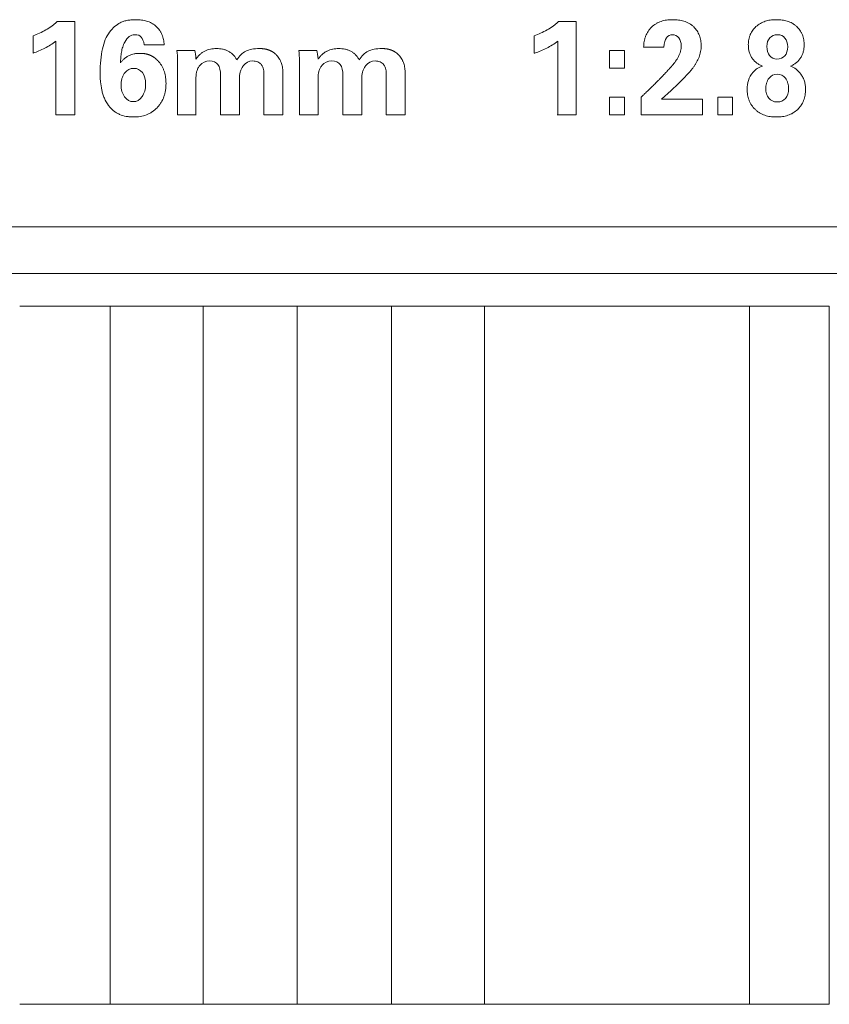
# Model space of a CAD drawing. Header units: millimetres. Extents: x 2789 to 5289, y -3142 to -1142.
# Tile 8 of 21: x 3420 to 3767, y -2689 to -2267. Entities that reach past the tile are written whole.
import ezdxf

# ---------------------------------------------------------------- set-up
doc = ezdxf.new("R2010")
doc.units = ezdxf.units.MM

msp = doc.modelspace()

# ---------------------------------------------------------------- linework, layer by layer
at = {"lineweight": 18}
for p, q in [((3443.29089, -2268.15503), (3436.06913, -2268.15503)), ((3443.56229, -2268.15503), (3443.29089, -2268.15503)), ((3443.56229, -2308.15503), (3443.56229, -2268.15503)), ((3469.86788, -2267.31938), (3469.66644, -2267.31938)), ((3650.95149, -2268.15503), (3651.23168, -2268.15503)), ((3658.43379, -2268.15503), (3651.23168, -2268.15503)), ((3658.43379, -2308.15503), (3658.43379, -2268.15503)), ((3699.52815, -2267.31938), (3699.93754, -2267.31938)), ((3743.9037, -2267.31938), (3744.43111, -2267.31938)), ((3425.66523, -2274.25531), (3425.66523, -2281.69263)), ((3640.4515, -2274.25531), (3640.4515, -2281.69263)), ((3435.39764, -2276.53943), (3435.39764, -2308.15503)), ((3473.32801, -2278.09932), (3481.75103, -2278.09932)), ((3481.92041, -2278.09932), (3481.75103, -2278.09932)), ((3650.55766, -2276.53943), (3650.55766, -2308.15503)), ((3471.65171, -2281.74834), (3471.45502, -2281.74834)), ((3494.98852, -2280.49486), (3487.37571, -2280.49486)), ((3504.40613, -2279.68706), (3504.29656, -2279.68706)), ((3522.79197, -2279.68706), (3522.7313, -2279.68706)), ((3547.34216, -2280.49486), (3539.64888, -2280.49486)), ((3556.68934, -2279.68706), (3556.71882, -2279.68706)), ((3575.11527, -2279.68706), (3575.19376, -2279.68706)), ((3640.4515, -2281.69263), (3640.70376, -2281.69263)), ((3672.70586, -2280.49486), (3673.04391, -2280.49486)), ((3672.70586, -2280.49486), (3672.70586, -2288.12717)), ((3679.26032, -2280.49486), (3673.04391, -2280.49486)), ((3679.26032, -2288.12717), (3679.26032, -2280.49486)), ((3687.40194, -2279.07425), (3687.77908, -2279.07425)), ((3687.77908, -2279.07425), (3696.08532, -2279.07425)), ((3487.59766, -2284.86812), (3487.59766, -2308.15503)), ((3539.87349, -2284.86812), (3539.87349, -2308.15503)), ((3506.08323, -2291.33052), (3506.08323, -2308.15503)), ((3524.63741, -2290.80127), (3524.63741, -2308.15503)), ((3532.77791, -2308.15503), (3532.77791, -2290.18846)), ((3558.51493, -2291.33052), (3558.51493, -2308.15503)), ((3577.09683, -2290.80127), (3577.09683, -2308.15503)), ((3585.17525, -2308.15503), (3585.17525, -2290.18846)), ((3672.70586, -2288.12717), (3673.04391, -2288.12717)), ((3673.04391, -2288.12717), (3679.26032, -2288.12717)), ((3495.51723, -2308.15503), (3495.51723, -2292.05475)), ((3514.13378, -2308.15503), (3514.13378, -2292.47258)), ((3547.87565, -2308.15503), (3547.87565, -2292.05475)), ((3566.59324, -2308.15503), (3566.59324, -2292.47258)), ((3672.70586, -2300.52272), (3673.04391, -2300.52272)), ((3672.70586, -2300.52272), (3672.70586, -2308.15503)), ((3679.26032, -2300.52272), (3673.04391, -2300.52272)), ((3679.26032, -2308.15503), (3679.26032, -2300.52272)), ((3686.33791, -2300.52272), (3686.33791, -2308.15503)), ((3712.6616, -2301.35837), (3695.08065, -2301.35837)), ((3712.6616, -2308.15503), (3712.6616, -2301.35837)), ((3719.23576, -2300.52272), (3719.69757, -2300.52272)), ((3719.23576, -2300.52272), (3719.23576, -2308.15503)), ((3725.54798, -2300.52272), (3719.69757, -2300.52272)), ((3725.54798, -2308.15503), (3725.54798, -2300.52272)), ((3435.39764, -2308.15503), (3443.29089, -2308.15503)), ((3443.56229, -2308.15503), (3443.29089, -2308.15503)), ((3487.59766, -2308.15503), (3495.51723, -2308.15503)), ((3495.65009, -2308.15503), (3495.51723, -2308.15503)), ((3506.08323, -2308.15503), (3514.13378, -2308.15503)), ((3514.21726, -2308.15503), (3514.13378, -2308.15503)), ((3524.63741, -2308.15503), (3532.74379, -2308.15503)), ((3532.77791, -2308.15503), (3532.74379, -2308.15503)), ((3539.87349, -2308.15503), (3547.87565, -2308.15503)), ((3558.48068, -2308.15503), (3558.51493, -2308.15503)), ((3558.51493, -2308.15503), (3566.59324, -2308.15503)), ((3577.01329, -2308.15503), (3577.09683, -2308.15503)), ((3577.09683, -2308.15503), (3585.17525, -2308.15503)), ((3650.27925, -2308.15503), (3650.55766, -2308.15503)), ((3650.55766, -2308.15503), (3658.43379, -2308.15503)), ((3672.70586, -2308.15503), (3673.04391, -2308.15503)), ((3673.04391, -2308.15503), (3679.26032, -2308.15503)), ((3686.33791, -2308.15503), (3686.71222, -2308.15503)), ((3686.71222, -2308.15503), (3712.6616, -2308.15503)), ((3719.23576, -2308.15503), (3719.69757, -2308.15503)), ((3719.69757, -2308.15503), (3725.54798, -2308.15503)), ((3468.85325, -2309.01854), (3468.64912, -2309.01854)), ((3743.99883, -2309.01854), (3744.5265, -2309.01854)), ((3923.60468, -2356.15503), (3356.60468, -2356.15503)), ((3209.45571, -2376.15503), (3919.60468, -2376.15503)), ((3358.60468, -2376.15503), (3919.60468, -2376.15503)), ((3419.94311, -2390.15503), (3458.7656, -2390.15503)), ((3498.57124, -2390.15503), (3458.7656, -2390.15503)), ((3458.7656, -2689.35503), (3458.7656, -2390.15503)), ((3498.57124, -2390.15503), (3538.85987, -2390.15503)), ((3498.57124, -2689.35503), (3498.57124, -2390.15503)), ((3579.25495, -2390.15503), (3538.85987, -2390.15503)), ((3538.85987, -2689.35503), (3538.85987, -2390.15503)), ((3579.25495, -2390.15503), (3619.24892, -2390.15503)), ((3579.25495, -2689.35503), (3579.25495, -2390.15503)), ((3732.74835, -2390.15503), (3619.24892, -2390.15503)), ((3619.24892, -2689.35503), (3619.24892, -2390.15503)), ((3732.74835, -2390.15503), (3766.99848, -2390.15503)), ((3732.74835, -2689.35503), (3732.74835, -2390.15503)), ((3766.99848, -2689.35503), (3766.99848, -2390.15503)), ((3419.94311, -2689.35503), (3458.7656, -2689.35503)), ((3498.57124, -2689.35503), (3458.7656, -2689.35503)), ((3538.85987, -2689.35503), (3498.57124, -2689.35503)), ((3579.25495, -2689.35503), (3538.85987, -2689.35503)), ((3619.24892, -2689.35503), (3579.25495, -2689.35503)), ((3732.74835, -2689.35503), (3619.24892, -2689.35503)), ((3766.99848, -2689.35503), (3732.74835, -2689.35503))]:
    msp.add_line(p, q, dxfattribs=at)
for points, knots in [([(3436.06913, -2268.15503), (3435.69181, -2268.50232), (3435.30396, -2268.83573), (3434.50916, -2269.47728), (3434.10224, -2269.78534), (3432.86104, -2270.67116), (3432.00443, -2271.21232), (3430.24493, -2272.21339), (3429.34772, -2272.67007), (3427.5258, -2273.51275), (3426.60106, -2273.89866), (3425.66523, -2274.25531)], [0, 0, 0, 0, 0.125, 0.125, 0.25, 0.25, 0.5, 0.5, 0.75, 0.75, 1, 1, 1, 1]), ([(3469.66644, -2267.31938), (3469.09812, -2267.31938), (3468.53088, -2267.33824), (3467.39897, -2267.42391), (3466.83562, -2267.49071), (3465.7254, -2267.68435), (3465.17726, -2267.81112), (3464.3688, -2268.06114), (3464.10162, -2268.15452), (3463.57269, -2268.36508), (3463.31128, -2268.48222), (3463.05631, -2268.61184)], [0, 0, 0, 0, 0.25, 0.25, 0.5, 0.5, 0.75, 0.75, 0.875, 0.875, 1, 1, 1, 1]), ([(3478.36308, -2270.10489), (3478.07276, -2269.85), (3477.61829, -2269.49544), (3477.13612, -2269.18145), (3476.8086, -2268.98103), (3476.6414, -2268.88507), (3475.79745, -2268.43094), (3475.09465, -2268.14731), (3474.00682, -2267.81944), (3473.63857, -2267.7265), (3472.89182, -2267.57052), (3472.51578, -2267.50803), (3471.38621, -2267.3621), (3470.62872, -2267.31938), (3469.86788, -2267.31938)], [0, 0, 0, 0, 0.125, 0.1875, 0.1875, 0.25, 0.25, 0.5, 0.5, 0.625, 0.625, 0.75, 0.75, 1, 1, 1, 1]), ([(3481.92041, -2278.09932), (3481.89061, -2277.72335), (3481.8496, -2277.349), (3481.74204, -2276.604), (3481.67531, -2276.23251), (3481.43221, -2275.13016), (3481.21484, -2274.41769), (3480.78733, -2273.39019), (3480.62787, -2273.05458), (3480.36017, -2272.56275), (3480.26618, -2272.40074), (3480.06811, -2272.08082), (3479.96411, -2271.92314), (3479.42501, -2271.15571), (3478.92756, -2270.60048), (3478.36308, -2270.10489)], [0, 0, 0, 0, 0.125, 0.125, 0.25, 0.25, 0.5, 0.5, 0.625, 0.625, 0.6875, 0.6875, 0.75, 0.75, 1, 1, 1, 1]), ([(3650.95149, -2268.15503), (3650.57415, -2268.50214), (3650.1859, -2268.83542), (3649.38942, -2269.47676), (3648.98121, -2269.78476), (3647.73469, -2270.67046), (3646.87265, -2271.2116), (3645.09759, -2272.21281), (3644.19043, -2272.6696), (3642.34389, -2273.5125), (3641.40449, -2273.89854), (3640.4515, -2274.25531)], [0, 0, 0, 0, 0.125, 0.125, 0.25, 0.25, 0.5, 0.5, 0.75, 0.75, 1, 1, 1, 1]), ([(3690.81277, -2270.51577), (3690.53742, -2270.78603), (3690.14576, -2271.2128), (3689.78781, -2271.67324), (3689.55688, -2271.98788), (3689.4451, -2272.14932), (3688.91094, -2272.96819), (3688.55874, -2273.66545), (3688.20628, -2274.58614), (3688.14018, -2274.77274), (3688.01665, -2275.15077), (3687.95914, -2275.34256), (3687.80089, -2275.91915), (3687.71379, -2276.30685), (3687.50159, -2277.47877), (3687.42529, -2278.27176), (3687.40194, -2279.07425)], [0, 0, 0, 0, 0.125, 0.1875, 0.1875, 0.25, 0.25, 0.5, 0.5, 0.5625, 0.5625, 0.625, 0.625, 0.75, 0.75, 1, 1, 1, 1]), ([(3699.52815, -2267.31938), (3699.13614, -2267.31938), (3698.74442, -2267.33185), (3697.96167, -2267.3851), (3697.56977, -2267.42603), (3696.40429, -2267.59603), (3695.64007, -2267.7717), (3694.51831, -2268.15199), (3694.14751, -2268.29877), (3693.41963, -2268.63471), (3693.06656, -2268.82193), (3692.04116, -2269.44323), (3691.40259, -2269.93687), (3690.81277, -2270.51577)], [0, 0, 0, 0, 0.125, 0.125, 0.25, 0.25, 0.5, 0.5, 0.625, 0.625, 0.75, 0.75, 1, 1, 1, 1]), ([(3708.89464, -2270.39126), (3708.59395, -2270.09818), (3708.27794, -2269.8286), (3707.61663, -2269.33407), (3707.2696, -2269.1083), (3706.20585, -2268.50478), (3705.46366, -2268.19662), (3704.31126, -2267.84391), (3703.91918, -2267.7445), (3703.13169, -2267.58016), (3702.73611, -2267.515), (3701.54449, -2267.36304), (3700.74363, -2267.31938), (3699.93754, -2267.31938)], [0, 0, 0, 0, 0.125, 0.125, 0.25, 0.25, 0.5, 0.5, 0.625, 0.625, 0.75, 0.75, 1, 1, 1, 1]), ([(3712.05723, -2278.545), (3712.05723, -2278.16008), (3712.04368, -2277.77633), (3711.98593, -2277.01148), (3711.94151, -2276.62908), (3711.75728, -2275.49567), (3711.56818, -2274.76541), (3711.17166, -2273.71306), (3711.02044, -2273.36905), (3710.67862, -2272.69803), (3710.49133, -2272.3774), (3709.88325, -2271.45735), (3709.4163, -2270.89971), (3708.89464, -2270.39126)], [0, 0, 0, 0, 0.125, 0.125, 0.25, 0.25, 0.5, 0.5, 0.625, 0.625, 0.75, 0.75, 1, 1, 1, 1]), ([(3735.56412, -2270.30839), (3735.31183, -2270.53941), (3735.06915, -2270.7824), (3734.60556, -2271.29531), (3734.38404, -2271.56608), (3733.7609, -2272.41866), (3733.40736, -2273.03091), (3733.05075, -2273.85634), (3732.98369, -2274.02443), (3732.85834, -2274.36678), (3732.79997, -2274.54141), (3732.64039, -2275.06725), (3732.46726, -2275.77784), (3732.36751, -2276.50594), (3732.30183, -2277.24218), (3732.28609, -2277.61524), (3732.28609, -2277.9879)], [0, 0, 0, 0, 0.125, 0.125, 0.25, 0.25, 0.5, 0.5, 0.5625, 0.5625, 0.625, 0.625, 0.75, 0.875, 0.875, 1, 1, 1, 1]), ([(3743.9037, -2267.31938), (3743.53444, -2267.31938), (3743.16526, -2267.33133), (3742.42719, -2267.38206), (3742.05743, -2267.421), (3740.95792, -2267.58182), (3740.23672, -2267.74729), (3739.1769, -2268.10027), (3738.8273, -2268.23544), (3738.13635, -2268.54453), (3737.794, -2268.71903), (3736.78764, -2269.30333), (3736.15537, -2269.76699), (3735.56412, -2270.30839)], [0, 0, 0, 0, 0.125, 0.125, 0.25, 0.25, 0.5, 0.5, 0.625, 0.625, 0.75, 0.75, 1, 1, 1, 1]), ([(3753.05822, -2270.28067), (3752.75795, -2270.00121), (3752.44528, -2269.74423), (3751.79644, -2269.27259), (3751.45904, -2269.05738), (3750.429, -2268.47977), (3749.71521, -2268.18158), (3748.6113, -2267.83812), (3748.23661, -2267.74085), (3747.48406, -2267.57925), (3747.10605, -2267.51473), (3745.96731, -2267.36369), (3745.20188, -2267.31938), (3744.43111, -2267.31938)], [0, 0, 0, 0, 0.125, 0.125, 0.25, 0.25, 0.5, 0.5, 0.625, 0.625, 0.75, 0.75, 1, 1, 1, 1]), ([(3756.21836, -2278.21074), (3756.21836, -2277.82786), (3756.20441, -2277.44645), (3756.14496, -2276.68696), (3756.09922, -2276.30746), (3755.9097, -2275.18465), (3755.71569, -2274.46586), (3755.37908, -2273.60857), (3755.30704, -2273.43918), (3755.15328, -2273.10463), (3755.0715, -2272.9395), (3754.81529, -2272.45767), (3754.44251, -2271.84636), (3754.0117, -2271.29274), (3753.55375, -2270.76596), (3753.31072, -2270.51567), (3753.05822, -2270.28067)], [0, 0, 0, 0, 0.125, 0.125, 0.25, 0.25, 0.5, 0.5, 0.5625, 0.5625, 0.625, 0.625, 0.75, 0.875, 0.875, 1, 1, 1, 1]), ([(3425.66523, -2281.69263), (3426.52306, -2281.37448), (3427.37592, -2281.03775), (3429.06419, -2280.31665), (3429.89945, -2279.93251), (3431.54469, -2279.09929), (3432.35309, -2278.6511), (3433.91854, -2277.67016), (3434.67707, -2277.13742), (3435.39764, -2276.53943)], [0, 0, 0, 0, 0.25, 0.25, 0.5, 0.5, 0.75, 0.75, 1, 1, 1, 1]), ([(3463.18779, -2285.84305), (3463.19326, -2285.07562), (3463.22167, -2284.30854), (3463.3394, -2282.77907), (3463.42835, -2282.01875), (3463.68935, -2280.51031), (3463.86216, -2279.76013), (3464.31918, -2278.30819), (3464.60307, -2277.60316), (3464.96971, -2276.9294)], [0, 0, 0, 0, 0.25, 0.25, 0.5, 0.5, 0.75, 0.75, 1, 1, 1, 1]), ([(3640.70376, -2281.69263), (3641.57935, -2281.37448), (3642.44797, -2281.03775), (3644.16386, -2280.31665), (3645.01098, -2279.93251), (3646.6762, -2279.09929), (3647.4927, -2278.6511), (3649.07083, -2277.67016), (3649.83396, -2277.13742), (3650.55766, -2276.53943)], [0, 0, 0, 0, 0.25, 0.25, 0.5, 0.5, 0.75, 0.75, 1, 1, 1, 1]), ([(3703.52884, -2278.60071), (3703.52884, -2279.00462), (3703.49674, -2279.40343), (3703.40733, -2279.9951), (3703.37062, -2280.19124), (3703.28438, -2280.58146), (3703.23467, -2280.77603), (3702.95977, -2281.73248), (3702.65603, -2282.45431), (3702.1188, -2283.49507), (3701.92521, -2283.8357), (3701.51762, -2284.50015), (3701.30387, -2284.82375), (3700.63811, -2285.77338), (3700.16184, -2286.37849), (3699.66226, -2286.96371)], [0, 0, 0, 0, 0.125, 0.125, 0.1875, 0.1875, 0.25, 0.25, 0.5, 0.5, 0.625, 0.625, 0.75, 0.75, 1, 1, 1, 1]), ([(3708.84249, -2287.56331), (3709.07482, -2287.23954), (3709.29898, -2286.90933), (3709.72897, -2286.23441), (3709.93525, -2285.88883), (3710.51887, -2284.83477), (3710.86115, -2284.10963), (3711.28939, -2282.98088), (3711.41789, -2282.59776), (3711.64311, -2281.81618), (3711.74, -2281.41684), (3711.97598, -2280.19854), (3712.05723, -2279.37685), (3712.05723, -2278.545)], [0, 0, 0, 0, 0.125, 0.125, 0.25, 0.25, 0.5, 0.5, 0.625, 0.625, 0.75, 0.75, 1, 1, 1, 1]), ([(3732.28609, -2277.9879), (3732.28609, -2278.51363), (3732.31365, -2279.03653), (3732.40553, -2279.81567), (3732.4448, -2280.07544), (3732.54113, -2280.58752), (3732.71206, -2281.34435), (3732.96624, -2282.06562), (3733.2822, -2282.76043), (3733.3985, -2282.98863), (3733.64719, -2283.42629), (3734.04534, -2284.05766), (3734.51526, -2284.61708), (3735.02884, -2285.13248), (3735.20704, -2285.29651), (3735.57037, -2285.60525), (3735.75631, -2285.7508), (3736.32545, -2286.16381), (3736.71994, -2286.40777), (3737.53315, -2286.84459), (3737.95293, -2287.03772), (3738.37855, -2287.20795)], [0, 0, 0, 0, 0.125, 0.125, 0.1875, 0.1875, 0.25, 0.375, 0.375, 0.4375, 0.4375, 0.5, 0.625, 0.625, 0.6875, 0.6875, 0.75, 0.75, 0.875, 0.875, 1, 1, 1, 1]), ([(3754.71811, -2283.63582), (3754.96508, -2283.24783), (3755.18449, -2282.84031), (3755.46937, -2282.19753), (3755.55715, -2281.97745), (3755.71648, -2281.52885), (3755.92958, -2280.84816), (3756.06771, -2280.14481), (3756.18923, -2279.18807), (3756.21836, -2278.69893), (3756.21836, -2278.21074)], [0, 0, 0, 0, 0.25, 0.25, 0.375, 0.375, 0.5, 0.75, 0.75, 1, 1, 1, 1]), ([(3471.45502, -2281.74834), (3471.05277, -2281.74834), (3470.65196, -2281.76554), (3470.05321, -2281.82093), (3469.85404, -2281.84433), (3469.45657, -2281.9018), (3469.2581, -2281.93592), (3468.27717, -2282.13324), (3467.52195, -2282.37697), (3466.62118, -2282.80831), (3466.44319, -2282.90093), (3466.09176, -2283.0995), (3465.91927, -2283.20495), (3465.41656, -2283.53634), (3464.78129, -2284.02065), (3464.21232, -2284.58549), (3463.67486, -2285.18867), (3463.42207, -2285.50961), (3463.18779, -2285.84305)], [0, 0, 0, 0, 0.125, 0.125, 0.1875, 0.1875, 0.25, 0.25, 0.5, 0.5, 0.5625, 0.5625, 0.625, 0.625, 0.75, 0.875, 0.875, 1, 1, 1, 1]), ([(3479.57575, -2285.34166), (3479.52462, -2285.2823), (3479.42273, -2285.16402), (3479.26612, -2284.99122), (3479.10749, -2284.82269), (3478.94652, -2284.65871), (3478.78332, -2284.4992), (3478.61784, -2284.3442), (3478.4501, -2284.19368), (3478.28011, -2284.04766), (3478.10785, -2283.90613), (3477.93333, -2283.76909), (3477.75655, -2283.63655), (3477.57751, -2283.5085), (3477.39622, -2283.38494), (3477.21267, -2283.26588), (3477.02686, -2283.15131), (3476.83879, -2283.04123), (3476.64847, -2282.93565), (3476.4559, -2282.83456), (3476.26108, -2282.73797), (3476.064, -2282.64586), (3475.86467, -2282.55826), (3475.66309, -2282.47515), (3475.45926, -2282.39653), (3475.25318, -2282.3224), (3475.04486, -2282.25278), (3474.83428, -2282.18764), (3474.62147, -2282.127), (3474.40641, -2282.07085), (3474.1891, -2282.0192), (3473.96955, -2281.97204), (3473.74776, -2281.92937), (3473.52373, -2281.8912), (3473.29746, -2281.85753), (3473.06896, -2281.82834), (3472.83821, -2281.80365), (3472.60523, -2281.78346), (3472.37001, -2281.76773), (3472.13256, -2281.75659), (3471.89287, -2281.74962), (3471.73234, -2281.74877), (3471.65171, -2281.74834)], [0, 0, 0, 0, 0.025924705, 0.0516531, 0.077195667, 0.102563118, 0.12776639, 0.152816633, 0.177725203, 0.202503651, 0.227163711, 0.251717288, 0.276176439, 0.300553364, 0.324860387, 0.349109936, 0.373314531, 0.397486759, 0.421639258, 0.445784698, 0.46993576, 0.494105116, 0.518305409, 0.542549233, 0.566849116, 0.591217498, 0.615666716, 0.640208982, 0.664856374, 0.689620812, 0.714514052, 0.739547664, 0.764733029, 0.790081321, 0.815603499, 0.841310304, 0.867212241, 0.893319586, 0.91964237, 0.946190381, 0.97297316, 1, 1, 1, 1]), ([(3504.29656, -2279.68706), (3503.8625, -2279.68706), (3503.42998, -2279.70618), (3502.56848, -2279.78882), (3502.13751, -2279.85286), (3500.87178, -2280.11847), (3500.06122, -2280.3925), (3499.09767, -2280.8802), (3498.90663, -2280.98555), (3498.53453, -2281.20861), (3497.9915, -2281.56137), (3497.49244, -2281.96699), (3496.86391, -2282.55222), (3496.5678, -2282.86739), (3496.01172, -2283.53828), (3495.75511, -2283.88977), (3495.51723, -2284.25531)], [0, 0, 0, 0, 0.125, 0.125, 0.25, 0.25, 0.5, 0.5, 0.5625, 0.5625, 0.625, 0.75, 0.75, 0.875, 0.875, 1, 1, 1, 1]), ([(3512.98672, -2284.53386), (3512.78267, -2284.14103), (3512.55597, -2283.7633), (3512.17691, -2283.22275), (3512.04405, -2283.04691), (3511.76429, -2282.70459), (3511.61797, -2282.53891), (3511.16331, -2282.06328), (3510.67497, -2281.62761), (3510.13487, -2281.25339), (3509.76316, -2281.01775), (3509.57123, -2280.90683), (3508.98839, -2280.60006), (3508.58719, -2280.42797), (3507.96871, -2280.21275), (3507.75976, -2280.14817), (3507.3366, -2280.03255), (3507.12186, -2279.98141), (3506.04644, -2279.75965), (3505.17521, -2279.68706), (3504.29656, -2279.68706)], [0, 0, 0, 0, 0.125, 0.125, 0.1875, 0.1875, 0.25, 0.25, 0.375, 0.4375, 0.4375, 0.5, 0.5, 0.625, 0.625, 0.6875, 0.6875, 0.75, 0.75, 1, 1, 1, 1]), ([(3530.09143, -2282.52829), (3530.04002, -2282.47467), (3529.93744, -2282.36769), (3529.77896, -2282.21244), (3529.61761, -2282.06157), (3529.45304, -2281.91541), (3529.28533, -2281.77388), (3529.11447, -2281.63699), (3528.94045, -2281.50474), (3528.76329, -2281.37713), (3528.58297, -2281.25416), (3528.39951, -2281.13584), (3528.2129, -2281.02215), (3528.02314, -2280.91311), (3527.83023, -2280.80871), (3527.63417, -2280.70896), (3527.43497, -2280.61384), (3527.23262, -2280.52337), (3527.02712, -2280.43754), (3526.81848, -2280.35635), (3526.6067, -2280.27981), (3526.39177, -2280.2079), (3526.17369, -2280.14064), (3525.95248, -2280.07802), (3525.72812, -2280.02004), (3525.50062, -2279.96671), (3525.26998, -2279.91801), (3525.0362, -2279.87396), (3524.79928, -2279.83454), (3524.55922, -2279.79977), (3524.31602, -2279.76964), (3524.06968, -2279.74415), (3523.8202, -2279.7233), (3523.56759, -2279.70707), (3523.31183, -2279.69556), (3523.05294, -2279.68838), (3522.8793, -2279.6875), (3522.79197, -2279.68706)], [0, 0, 0, 0, 0.027607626, 0.055083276, 0.082443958, 0.109706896, 0.136889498, 0.16400933, 0.191084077, 0.218131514, 0.245169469, 0.272215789, 0.299288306, 0.326404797, 0.353582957, 0.380840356, 0.408194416, 0.435662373, 0.463261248, 0.491007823, 0.518918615, 0.547009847, 0.575297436, 0.603796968, 0.632523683, 0.661492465, 0.690717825, 0.720213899, 0.749994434, 0.78007279, 0.810461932, 0.841174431, 0.872222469, 0.903617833, 0.935371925, 0.967495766, 1, 1, 1, 1]), ([(3532.77791, -2290.18846), (3532.77791, -2289.49146), (3532.73594, -2288.79725), (3532.54306, -2287.4161), (3532.39381, -2286.74261), (3532.07501, -2285.76307), (3531.95287, -2285.44169), (3531.74333, -2284.96814), (3531.66909, -2284.81171), (3531.51134, -2284.50185), (3531.42756, -2284.34795), (3530.98823, -2283.59329), (3530.5723, -2283.03693), (3530.09143, -2282.52829)], [0, 0, 0, 0, 0.25, 0.25, 0.5, 0.5, 0.625, 0.625, 0.6875, 0.6875, 0.75, 0.75, 1, 1, 1, 1]), ([(3556.68934, -2279.68706), (3556.2537, -2279.68706), (3555.81952, -2279.7062), (3554.95453, -2279.78895), (3554.52171, -2279.85308), (3553.25028, -2280.11905), (3552.43588, -2280.3934), (3551.46758, -2280.88152), (3551.27559, -2280.98694), (3550.90175, -2281.21008), (3550.35615, -2281.56292), (3549.85466, -2281.96853), (3549.22301, -2282.55364), (3548.9253, -2282.86881), (3548.36657, -2283.5391), (3548.10871, -2283.89022), (3547.86963, -2284.25531)], [0, 0, 0, 0, 0.125, 0.125, 0.25, 0.25, 0.5, 0.5, 0.5625, 0.5625, 0.625, 0.75, 0.75, 0.875, 0.875, 1, 1, 1, 1]), ([(3556.71882, -2279.68706), (3556.28232, -2279.68706), (3555.84726, -2279.70618), (3554.98051, -2279.78882), (3554.5468, -2279.85286), (3553.27272, -2280.11847), (3552.45642, -2280.3925), (3551.48564, -2280.8802), (3551.29315, -2280.98555), (3550.91818, -2281.20861), (3550.37089, -2281.56137), (3549.86777, -2281.96699), (3549.23403, -2282.55222), (3548.9354, -2282.86739), (3548.37453, -2283.53828), (3548.11566, -2283.88977), (3547.87565, -2284.25531)], [0, 0, 0, 0, 0.125, 0.125, 0.25, 0.25, 0.5, 0.5, 0.5625, 0.5625, 0.625, 0.75, 0.75, 0.875, 0.875, 1, 1, 1, 1]), ([(3565.4437, -2284.53386), (3565.23917, -2284.14103), (3565.0119, -2283.7633), (3564.63185, -2283.22275), (3564.49863, -2283.04691), (3564.21809, -2282.70459), (3564.07136, -2282.53891), (3563.61537, -2282.06328), (3563.12551, -2281.62761), (3562.58358, -2281.25339), (3562.21056, -2281.01775), (3562.01794, -2280.90683), (3561.43293, -2280.60006), (3561.03016, -2280.42797), (3560.40909, -2280.21275), (3560.19925, -2280.14817), (3559.77423, -2280.03255), (3559.55852, -2279.98141), (3558.4781, -2279.75965), (3557.60241, -2279.68706), (3556.71882, -2279.68706)], [0, 0, 0, 0, 0.125, 0.125, 0.1875, 0.1875, 0.25, 0.25, 0.375, 0.4375, 0.4375, 0.5, 0.5, 0.625, 0.625, 0.6875, 0.6875, 0.75, 0.75, 1, 1, 1, 1]), ([(3582.49362, -2282.52829), (3582.44227, -2282.47467), (3582.33982, -2282.36769), (3582.18153, -2282.21245), (3582.02037, -2282.06157), (3581.85597, -2281.91542), (3581.68844, -2281.77388), (3581.51774, -2281.63699), (3581.34388, -2281.50474), (3581.16687, -2281.37713), (3580.98669, -2281.25416), (3580.80336, -2281.13584), (3580.61686, -2281.02215), (3580.42721, -2280.91311), (3580.2344, -2280.80871), (3580.03842, -2280.70896), (3579.83929, -2280.61384), (3579.637, -2280.52337), (3579.43154, -2280.43754), (3579.22293, -2280.35635), (3579.01115, -2280.27981), (3578.79622, -2280.2079), (3578.57812, -2280.14064), (3578.35686, -2280.07802), (3578.13245, -2280.02004), (3577.90486, -2279.96671), (3577.67412, -2279.91801), (3577.44022, -2279.87396), (3577.20315, -2279.83454), (3576.96292, -2279.79977), (3576.71952, -2279.76964), (3576.47297, -2279.74415), (3576.22324, -2279.7233), (3575.97036, -2279.70707), (3575.71431, -2279.69556), (3575.45509, -2279.68838), (3575.28121, -2279.6875), (3575.19376, -2279.68706)], [0, 0, 0, 0, 0.027582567, 0.05503508, 0.082374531, 0.109618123, 0.136783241, 0.163887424, 0.190948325, 0.217983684, 0.245011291, 0.272048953, 0.299114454, 0.326225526, 0.353399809, 0.380654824, 0.408007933, 0.435476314, 0.46307693, 0.490826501, 0.518741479, 0.546838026, 0.575131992, 0.603638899, 0.632373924, 0.661351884, 0.690587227, 0.720094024, 0.749885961, 0.779976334, 0.810378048, 0.841103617, 0.872165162, 0.903574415, 0.935342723, 0.967481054, 1, 1, 1, 1]), ([(3585.17525, -2290.18846), (3585.17525, -2289.49118), (3585.13335, -2288.79669), (3584.94076, -2287.41509), (3584.79173, -2286.74144), (3584.47341, -2285.76178), (3584.35146, -2285.44038), (3584.14225, -2284.96683), (3584.06812, -2284.8104), (3583.91062, -2284.50056), (3583.82696, -2284.34668), (3583.38849, -2283.59242), (3582.97343, -2283.03648), (3582.49362, -2282.52829)], [0, 0, 0, 0, 0.25, 0.25, 0.5, 0.5, 0.625, 0.625, 0.6875, 0.6875, 0.75, 0.75, 1, 1, 1, 1]), ([(3482.66573, -2294.64528), (3482.66573, -2294.2251), (3482.65285, -2293.80563), (3482.59842, -2292.96829), (3482.55672, -2292.54937), (3482.38481, -2291.30492), (3482.20842, -2290.49148), (3481.83433, -2289.30003), (3481.69133, -2288.90768), (3481.36504, -2288.13355), (3481.18397, -2287.75718), (3480.58749, -2286.66296), (3480.11842, -2285.97887), (3479.57575, -2285.34166)], [0, 0, 0, 0, 0.125, 0.125, 0.25, 0.25, 0.5, 0.5, 0.625, 0.625, 0.75, 0.75, 1, 1, 1, 1]), ([(3495.51723, -2292.05475), (3495.51723, -2291.60007), (3495.54277, -2291.14796), (3495.65772, -2290.25016), (3495.74819, -2289.80176), (3496.00392, -2288.93589), (3496.16897, -2288.51665), (3496.48191, -2287.91186), (3496.59677, -2287.71523), (3496.84537, -2287.33672), (3496.97947, -2287.15414), (3497.12346, -2286.97831)], [0, 0, 0, 0, 0.25, 0.25, 0.5, 0.5, 0.75, 0.75, 0.875, 0.875, 1, 1, 1, 1]), ([(3514.13378, -2292.47258), (3514.13378, -2291.99932), (3514.1602, -2291.52853), (3514.27825, -2290.59306), (3514.37096, -2290.12609), (3514.62915, -2289.22502), (3514.79465, -2288.78836), (3515.20582, -2287.94558), (3515.45327, -2287.53799), (3515.73562, -2287.15717)], [0, 0, 0, 0, 0.25, 0.25, 0.5, 0.5, 0.75, 0.75, 1, 1, 1, 1]), ([(3519.87324, -2285.0074), (3520.23142, -2285.0074), (3520.58533, -2285.03205), (3521.28172, -2285.14717), (3521.62445, -2285.23742), (3522.29282, -2285.51132), (3522.60205, -2285.68892), (3523.02396, -2286.02362), (3523.15762, -2286.14701), (3523.40235, -2286.4082), (3523.51468, -2286.5469), (3523.72091, -2286.83913), (3523.81532, -2286.99368), (3523.98449, -2287.31128), (3524.05913, -2287.4737), (3524.25817, -2287.97), (3524.35797, -2288.31284), (3524.50923, -2289.0161), (3524.55951, -2289.37132), (3524.62361, -2290.08396), (3524.63741, -2290.44198), (3524.63741, -2290.80127)], [0, 0, 0, 0, 0.125, 0.125, 0.25, 0.25, 0.375, 0.375, 0.4375, 0.4375, 0.5, 0.5, 0.5625, 0.5625, 0.625, 0.625, 0.75, 0.75, 0.875, 0.875, 1, 1, 1, 1]), ([(3547.87565, -2292.05475), (3547.87565, -2291.60007), (3547.90142, -2291.14796), (3548.0174, -2290.25016), (3548.10867, -2289.80176), (3548.36664, -2288.93589), (3548.53314, -2288.51665), (3548.84877, -2287.91186), (3548.96461, -2287.71523), (3549.21533, -2287.33672), (3549.35055, -2287.15415), (3549.49573, -2286.97831)], [0, 0, 0, 0, 0.25, 0.25, 0.5, 0.5, 0.75, 0.75, 0.875, 0.875, 1, 1, 1, 1]), ([(3566.59324, -2292.47258), (3566.59324, -2291.99932), (3566.61971, -2291.52853), (3566.73799, -2290.59306), (3566.83087, -2290.12609), (3567.08953, -2289.22502), (3567.25532, -2288.78836), (3567.66715, -2287.94558), (3567.91498, -2287.53799), (3568.19772, -2287.15717)], [0, 0, 0, 0, 0.25, 0.25, 0.5, 0.5, 0.75, 0.75, 1, 1, 1, 1]), ([(3572.33775, -2285.0074), (3572.69586, -2285.0074), (3573.04963, -2285.03205), (3573.74562, -2285.14717), (3574.08809, -2285.23742), (3574.75581, -2285.51132), (3575.06469, -2285.68892), (3575.48604, -2286.02362), (3575.61952, -2286.14701), (3575.8639, -2286.4082), (3575.97605, -2286.5469), (3576.18197, -2286.83913), (3576.27622, -2286.99368), (3576.4451, -2287.31128), (3576.51961, -2287.4737), (3576.71831, -2287.97), (3576.81792, -2288.31284), (3576.96889, -2289.0161), (3577.01908, -2289.37132), (3577.08305, -2290.08396), (3577.09683, -2290.44198), (3577.09683, -2290.80127)], [0, 0, 0, 0, 0.125, 0.125, 0.25, 0.25, 0.375, 0.375, 0.4375, 0.4375, 0.5, 0.5, 0.5625, 0.5625, 0.625, 0.625, 0.75, 0.75, 0.875, 0.875, 1, 1, 1, 1]), ([(3699.66226, -2286.96371), (3699.60807, -2287.02719), (3699.55375, -2287.09053), (3699.39041, -2287.28021), (3699.28103, -2287.40617), (3699.1163, -2287.59447), (3699.06129, -2287.65713), (3698.89594, -2287.84481), (3698.7853, -2287.96952), (3698.56329, -2288.21823), (3698.45193, -2288.34222), (3698.2844, -2288.52771), (3698.22847, -2288.58947), (3697.94845, -2288.89783), (3697.72321, -2289.1433), (3697.3838, -2289.50994), (3697.2704, -2289.6319), (3697.04314, -2289.87534), (3696.92927, -2289.99682), (3696.70109, -2290.23934), (3696.58678, -2290.36039), (3696.35775, -2290.60206), (3696.24302, -2290.7227), (3696.0132, -2290.96359), (3695.89809, -2291.08385), (3695.66752, -2291.32401), (3695.55206, -2291.44391), (3695.32079, -2291.68338), (3695.20498, -2291.80295), (3694.97305, -2292.04178), (3694.85693, -2292.16104), (3694.50809, -2292.51837), (3694.27493, -2292.75601), (3693.92436, -2293.11168), (3693.80736, -2293.2301), (3693.57311, -2293.4667), (3693.45585, -2293.58488), (3693.22108, -2293.82099), (3693.10357, -2293.93893), (3692.75067, -2294.29241), (3692.51493, -2294.52761), (3692.16063, -2294.87981), (3692.04242, -2294.9971), (3691.80579, -2295.23149), (3691.68737, -2295.34859), (3691.33178, -2295.69961), (3691.0943, -2295.93324), (3690.7375, -2296.28318), (3690.61847, -2296.39974), (3690.2611, -2296.74917), (3690.02247, -2296.98179), (3689.66399, -2297.33026), (3689.54441, -2297.44634), (3689.1854, -2297.79435), (3688.94572, -2298.02607), (3688.5857, -2298.37323), (3688.46561, -2298.48888), (3688.1051, -2298.83563), (3687.86443, -2299.06653), (3687.50298, -2299.41251), (3687.38242, -2299.52778), (3686.9543, -2299.93661), (3686.64634, -2300.22984), (3686.33791, -2300.52272)], [0, 0, 0, 0, 0.013140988, 0.013140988, 0.039423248, 0.039423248, 0.052564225, 0.052564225, 0.078846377, 0.078846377, 0.105128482, 0.105128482, 0.118269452, 0.118269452, 0.17083445, 0.17083445, 0.197116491, 0.197116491, 0.223398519, 0.223398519, 0.249680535, 0.249680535, 0.275962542, 0.275962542, 0.302244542, 0.302244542, 0.328526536, 0.328526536, 0.354808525, 0.354808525, 0.381090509, 0.381090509, 0.433654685, 0.433654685, 0.459936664, 0.459936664, 0.48621864, 0.48621864, 0.512500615, 0.512500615, 0.565064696, 0.565064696, 0.591346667, 0.591346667, 0.617628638, 0.617628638, 0.670192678, 0.670192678, 0.696474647, 0.696474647, 0.749038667, 0.749038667, 0.775320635, 0.775320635, 0.827884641, 0.827884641, 0.854166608, 0.854166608, 0.906730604, 0.906730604, 0.93301257, 0.93301257, 1, 1, 1, 1]), ([(3750.40735, -2287.20795), (3750.82849, -2287.02757), (3751.2398, -2286.82229), (3751.83928, -2286.46939), (3752.0367, -2286.34384), (3752.4216, -2286.07861), (3752.9845, -2285.65941), (3753.50186, -2285.17263), (3753.98527, -2284.63504), (3754.14074, -2284.44736), (3754.43964, -2284.05392), (3754.5829, -2283.84825), (3754.71811, -2283.63582)], [0, 0, 0, 0, 0.25, 0.25, 0.375, 0.375, 0.5, 0.75, 0.75, 0.875, 0.875, 1, 1, 1, 1]), ([(3454.41699, -2290.24417), (3454.41699, -2290.85424), (3454.42951, -2291.46399), (3454.48351, -2292.68271), (3454.52497, -2293.29038), (3454.69852, -2295.10123), (3454.87921, -2296.29478), (3455.28172, -2298.05745), (3455.43795, -2298.64037), (3455.71159, -2299.50649), (3455.80937, -2299.79381), (3456.01934, -2300.36544), (3456.13186, -2300.65046), (3456.72835, -2302.05403), (3457.31464, -2303.11357), (3458.03621, -2304.09485)], [0, 0, 0, 0, 0.125, 0.125, 0.25, 0.25, 0.5, 0.5, 0.625, 0.625, 0.6875, 0.6875, 0.75, 0.75, 1, 1, 1, 1]), ([(3463.407, -2295.25809), (3463.407, -2294.79875), (3463.43129, -2294.34177), (3463.54157, -2293.4338), (3463.6285, -2292.98027), (3463.87666, -2292.10365), (3464.03771, -2291.6787), (3464.34741, -2291.06585), (3464.46133, -2290.86731), (3464.70942, -2290.48571), (3464.84385, -2290.30209), (3464.98905, -2290.12591)], [0, 0, 0, 0, 0.25, 0.25, 0.5, 0.5, 0.75, 0.75, 0.875, 0.875, 1, 1, 1, 1]), ([(3695.08065, -2301.35837), (3696.30099, -2300.2851), (3697.51176, -2299.20268), (3699.90773, -2297.0115), (3701.09314, -2295.90301), (3702.84239, -2294.20916), (3703.42059, -2293.63929), (3704.5639, -2292.48541), (3705.12911, -2291.90142), (3706.24043, -2290.71304), (3706.78682, -2290.10885), (3707.58222, -2289.17797), (3707.84326, -2288.86353), (3708.35349, -2288.22319), (3708.60268, -2287.89752), (3708.84249, -2287.56331)], [0, 0, 0, 0, 0.25, 0.25, 0.5, 0.5, 0.625, 0.625, 0.75, 0.75, 0.875, 0.875, 0.9375, 0.9375, 1, 1, 1, 1]), ([(3756.80019, -2297.20795), (3756.80019, -2296.6125), (3756.76551, -2296.02083), (3756.65038, -2295.14018), (3756.60129, -2294.84767), (3756.482, -2294.27452), (3756.34133, -2293.71092), (3756.15618, -2293.16719), (3755.94783, -2292.6338), (3755.83174, -2292.37166), (3755.44906, -2291.60548), (3755.15305, -2291.13091), (3754.81898, -2290.68984)], [0, 0, 0, 0, 0.25, 0.25, 0.375, 0.375, 0.5, 0.625, 0.625, 0.75, 0.75, 1, 1, 1, 1]), ([(3478.83153, -2305.03525), (3479.15799, -2304.69093), (3479.46628, -2304.33126), (3480.04463, -2303.57968), (3480.3152, -2303.1866), (3481.05518, -2301.9773), (3481.4576, -2301.12585), (3481.93151, -2299.78424), (3482.06795, -2299.32499), (3482.29487, -2298.40448), (3482.38627, -2297.94105), (3482.6012, -2296.54225), (3482.66573, -2295.5984), (3482.66573, -2294.64528)], [0, 0, 0, 0, 0.125, 0.125, 0.25, 0.25, 0.5, 0.5, 0.625, 0.625, 0.75, 0.75, 1, 1, 1, 1]), ([(3739.7825, -2296.84584), (3739.7825, -2296.43944), (3739.80614, -2296.03673), (3739.88382, -2295.43926), (3739.91678, -2295.2412), (3739.99833, -2294.84753), (3740.0472, -2294.65126), (3740.21619, -2294.07795), (3740.35917, -2293.71308), (3740.70902, -2293.01999), (3740.91769, -2292.69023), (3741.15256, -2292.38901)], [0, 0, 0, 0, 0.25, 0.25, 0.375, 0.375, 0.5, 0.5, 0.75, 0.75, 1, 1, 1, 1]), ([(3748.18645, -2292.38901), (3748.41798, -2292.69004), (3748.72206, -2293.17426), (3748.95931, -2293.70918), (3749.10245, -2294.07722), (3749.16639, -2294.26703), (3749.33236, -2294.84042), (3749.4104, -2295.23215), (3749.48627, -2295.83172), (3749.5047, -2296.03407), (3749.52873, -2296.43944), (3749.53438, -2296.64248), (3749.53438, -2296.84584)], [0, 0, 0, 0, 0.25, 0.375, 0.375, 0.5, 0.5, 0.75, 0.75, 0.875, 0.875, 1, 1, 1, 1]), ([(3731.77539, -2297.04082), (3731.77539, -2297.45464), (3731.7902, -2297.86718), (3731.85331, -2298.68936), (3731.90194, -2299.10077), (3732.1023, -2300.31479), (3732.30753, -2301.09624), (3732.66471, -2302.03376), (3732.74119, -2302.21929), (3732.90453, -2302.5863), (3732.99171, -2302.76834), (3733.26539, -2303.3009), (3733.46466, -2303.63968), (3734.10927, -2304.61064), (3734.6013, -2305.19752), (3735.14722, -2305.73163)], [0, 0, 0, 0, 0.125, 0.125, 0.25, 0.25, 0.5, 0.5, 0.5625, 0.5625, 0.625, 0.625, 0.75, 0.75, 1, 1, 1, 1]), ([(3741.09833, -2300.97539), (3740.87241, -2300.70249), (3740.6739, -2300.40754), (3740.41952, -2299.9303), (3740.34196, -2299.76542), (3740.20159, -2299.42384), (3740.13935, -2299.24825), (3739.97774, -2298.71629), (3739.902, -2298.3514), (3739.8286, -2297.7912), (3739.81089, -2297.60227), (3739.78789, -2297.22466), (3739.7825, -2297.03543), (3739.7825, -2296.84584)], [0, 0, 0, 0, 0.25, 0.25, 0.375, 0.375, 0.5, 0.5, 0.75, 0.75, 0.875, 0.875, 1, 1, 1, 1]), ([(3753.46229, -2305.75949), (3753.7279, -2305.50017), (3753.98209, -2305.22697), (3754.34442, -2304.794), (3754.46204, -2304.64581), (3754.69059, -2304.34125), (3754.80162, -2304.18469), (3755.334, -2303.3883), (3755.69159, -2302.70212), (3756.12017, -2301.59485), (3756.24553, -2301.21035), (3756.45482, -2300.43403), (3756.62436, -2299.6476), (3756.72135, -2298.8427), (3756.78507, -2298.02931), (3756.80019, -2297.6183), (3756.80019, -2297.20795)], [0, 0, 0, 0, 0.125, 0.125, 0.1875, 0.1875, 0.25, 0.25, 0.5, 0.5, 0.625, 0.625, 0.75, 0.875, 0.875, 1, 1, 1, 1]), ([(3458.03621, -2304.09485), (3458.34147, -2304.50998), (3458.66892, -2304.90479), (3459.19651, -2305.46375), (3459.37898, -2305.645), (3459.75357, -2305.99308), (3460.32962, -2306.49354), (3461.15413, -2307.07454), (3461.81461, -2307.44609), (3462.26426, -2307.67959), (3462.49452, -2307.78956), (3463.6589, -2308.29971), (3464.62586, -2308.58022), (3466.11857, -2308.8506), (3466.62372, -2308.91537), (3467.63402, -2308.99916), (3468.14084, -2309.01854), (3468.64912, -2309.01854)], [0, 0, 0, 0, 0.125, 0.125, 0.1875, 0.1875, 0.25, 0.375, 0.4375, 0.4375, 0.5, 0.5, 0.75, 0.75, 0.875, 0.875, 1, 1, 1, 1]), ([(3468.85325, -2309.01854), (3469.31498, -2309.01854), (3469.77601, -2309.00207), (3470.69638, -2308.93168), (3471.15665, -2308.87751), (3472.5191, -2308.65361), (3473.40717, -2308.42276), (3474.70222, -2307.92853), (3475.1295, -2307.73779), (3475.94926, -2307.31372), (3477.13405, -2306.61167), (3478.18652, -2305.71553), (3478.83153, -2305.03525)], [0, 0, 0, 0, 0.125, 0.125, 0.25, 0.25, 0.5, 0.5, 0.625, 0.625, 0.75, 1, 1, 1, 1]), ([(3735.14722, -2305.73163), (3735.4538, -2306.03158), (3735.77313, -2306.31035), (3736.43683, -2306.82604), (3736.78242, -2307.06352), (3737.83851, -2307.70439), (3738.57242, -2308.04052), (3739.71023, -2308.42942), (3740.09698, -2308.54), (3740.87148, -2308.72343), (3741.26003, -2308.79671), (3742.4289, -2308.96825), (3743.21241, -2309.01854), (3743.99883, -2309.01854)], [0, 0, 0, 0, 0.125, 0.125, 0.25, 0.25, 0.5, 0.5, 0.625, 0.625, 0.75, 0.75, 1, 1, 1, 1]), ([(3744.5265, -2309.01854), (3744.92921, -2309.01854), (3745.331, -2309.006), (3746.13264, -2308.95249), (3746.5331, -2308.91137), (3747.72054, -2308.74102), (3748.4966, -2308.56512), (3749.63281, -2308.18549), (3750.00688, -2308.03957), (3750.56023, -2307.78796), (3750.74339, -2307.69862), (3751.10697, -2307.50831), (3751.28786, -2307.40705), (3752.179, -2306.87334), (3752.84533, -2306.36185), (3753.46229, -2305.75949)], [0, 0, 0, 0, 0.125, 0.125, 0.25, 0.25, 0.5, 0.5, 0.625, 0.625, 0.6875, 0.6875, 0.75, 0.75, 1, 1, 1, 1])]:
    msp.add_open_spline(points, degree=3, knots=knots, dxfattribs=at)
for points in [[(3463.05631, -2268.61184), (3461.37957, -2269.46422), (3459.8479, -2270.82912), (3458.46128, -2272.67271)], [(3458.46128, -2272.67271), (3457.06145, -2274.53386), (3456.05244, -2276.9294), (3455.40108, -2279.85488)], [(3464.96971, -2276.9294), (3466.12171, -2274.81241), (3467.54915, -2273.75391), (3469.25394, -2273.75391)], [(3469.25394, -2273.75391), (3470.57378, -2273.75391), (3471.51, -2274.08818), (3472.06078, -2274.7567)], [(3472.06078, -2274.7567), (3472.61156, -2275.42522), (3473.05243, -2276.53943), (3473.32801, -2278.09932)], [(3697.14623, -2275.04004), (3697.70577, -2274.1996), (3698.70815, -2273.75391), (3700.09122, -2273.75391)], [(3699.68142, -2273.75391), (3700.80538, -2273.75391), (3701.72259, -2274.1996), (3702.43523, -2275.09097)], [(3741.50677, -2275.13974), (3742.32816, -2274.22745), (3743.45394, -2273.75391), (3744.83649, -2273.75391)], [(3744.83649, -2273.75391), (3746.14751, -2273.75391), (3747.19151, -2274.25531), (3747.97328, -2275.20238)], [(3696.08532, -2279.07425), (3696.21404, -2277.23581), (3696.57453, -2275.89876), (3697.14623, -2275.04004)], [(3702.43523, -2275.09097), (3703.14787, -2275.98233), (3703.52884, -2277.15224), (3703.52884, -2278.60071)], [(3740.26363, -2278.76784), (3740.26363, -2277.26366), (3740.67289, -2276.06589), (3741.50677, -2275.13974)], [(3741.41657, -2282.69543), (3740.64877, -2281.69263), (3740.26363, -2280.38344), (3740.26363, -2278.76784)], [(3749.15639, -2278.99068), (3749.15639, -2280.60628), (3748.73143, -2281.88762), (3747.93185, -2282.81388)], [(3747.97328, -2275.20238), (3748.75505, -2276.14946), (3749.15639, -2277.43079), (3749.15639, -2278.99068)], [(3455.40108, -2279.85488), (3454.74382, -2282.80684), (3454.41699, -2286.26088), (3454.41699, -2290.24417)], [(3487.37571, -2280.49486), (3487.51442, -2281.88762), (3487.59766, -2283.36394), (3487.59766, -2284.86812)], [(3495.51723, -2284.25531), (3495.37808, -2282.55614), (3495.21111, -2281.30266), (3494.98852, -2280.49486)], [(3516.84578, -2280.82345), (3515.36486, -2281.58121), (3514.07768, -2282.80684), (3512.98672, -2284.53386)], [(3522.7313, -2279.68706), (3520.26494, -2279.68706), (3518.30453, -2280.07704), (3516.84578, -2280.82345)], [(3539.64888, -2280.49486), (3539.78925, -2281.88762), (3539.87349, -2283.36394), (3539.87349, -2284.86812)], [(3547.87565, -2284.25531), (3547.73526, -2282.55614), (3547.56679, -2281.30266), (3547.34216, -2280.49486)], [(3569.30915, -2280.82345), (3567.82684, -2281.58121), (3566.53725, -2282.80684), (3565.4437, -2284.53386)], [(3575.19376, -2279.68706), (3572.73046, -2279.68706), (3570.76926, -2280.07704), (3569.30915, -2280.82345)], [(3744.5265, -2284.1996), (3743.21469, -2284.1996), (3742.18436, -2283.6982), (3741.41657, -2282.69543)], [(3747.93185, -2282.81388), (3747.12039, -2283.75391), (3745.98145, -2284.1996), (3744.5265, -2284.1996)], [(3497.12346, -2286.97831), (3498.18994, -2285.67592), (3499.61063, -2285.0074), (3501.33946, -2285.0074)], [(3501.33946, -2285.0074), (3502.98464, -2285.0074), (3504.18483, -2285.53664), (3504.93853, -2286.56729)], [(3504.93853, -2286.56729), (3505.69223, -2287.59793), (3506.08323, -2289.18567), (3506.08323, -2291.33052)], [(3515.73562, -2287.15717), (3516.79258, -2285.73163), (3518.16445, -2285.0074), (3519.87324, -2285.0074)], [(3549.49573, -2286.97831), (3550.57109, -2285.67592), (3552.00299, -2285.0074), (3553.74346, -2285.0074)], [(3553.74346, -2285.0074), (3555.39971, -2285.0074), (3556.60657, -2285.53664), (3557.36433, -2286.56729)], [(3557.36433, -2286.56729), (3558.12208, -2287.59793), (3558.51493, -2289.18567), (3558.51493, -2291.33052)], [(3568.19772, -2287.15717), (3569.25611, -2285.73163), (3570.62927, -2285.0074), (3572.33775, -2285.0074)], [(3738.37855, -2287.20795), (3736.69551, -2287.76506), (3735.34151, -2288.60071), (3734.37276, -2289.77062)], [(3754.81898, -2290.68984), (3753.51096, -2288.96283), (3752.03396, -2287.79291), (3750.40735, -2287.20795)], [(3464.98905, -2290.12591), (3466.03944, -2288.85141), (3467.35699, -2288.18288), (3468.92401, -2288.18288)], [(3468.92401, -2288.18288), (3470.40855, -2288.18288), (3471.59244, -2288.7957), (3472.529, -2290.02132)], [(3472.529, -2290.02132), (3473.46557, -2291.24695), (3473.93437, -2292.8904), (3473.93437, -2294.92383)], [(3734.37276, -2289.77062), (3733.404, -2290.94054), (3732.72362, -2292.13832), (3732.33471, -2293.36394)], [(3741.15256, -2292.38901), (3742.06478, -2291.2191), (3743.23891, -2290.63414), (3744.66961, -2290.63414)], [(3744.66961, -2290.63414), (3746.12412, -2290.63414), (3747.28661, -2291.2191), (3748.18645, -2292.38901)], [(3464.88091, -2300.38827), (3463.90004, -2299.01854), (3463.407, -2297.31937), (3463.407, -2295.25809)], [(3473.93437, -2294.92383), (3473.93437, -2297.09653), (3473.41042, -2298.87926), (3472.41615, -2300.29796)], [(3732.33471, -2293.36394), (3731.94581, -2294.58957), (3731.77539, -2295.8152), (3731.77539, -2297.04082)], [(3749.53438, -2296.84584), (3749.53438, -2298.62857), (3749.0862, -2300.04918), (3748.23382, -2301.05195)], [(3468.70409, -2302.44472), (3467.16475, -2302.44472), (3465.8748, -2301.7762), (3464.88091, -2300.38827)], [(3472.41615, -2300.29796), (3471.39968, -2301.74834), (3470.16097, -2302.44472), (3468.70409, -2302.44472)], [(3744.6219, -2302.55614), (3743.14339, -2302.55614), (3741.96883, -2302.0269), (3741.09833, -2300.97539)], [(3748.23382, -2301.05195), (3747.38141, -2302.05475), (3746.17197, -2302.55614), (3744.6219, -2302.55614)]]:
    msp.add_open_spline(points, degree=3, dxfattribs=at)

doc.saveas('drawing.dxf')
